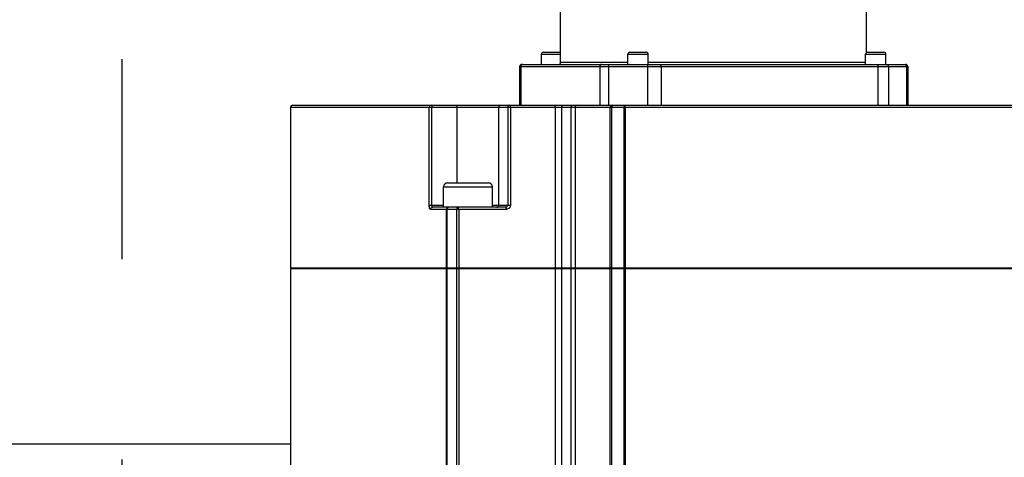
# Model space of a CAD drawing. Header units: millimetres. Extents: x 0 to 11890, y 0 to 8410.
# Tile 42 of 86: x 7130 to 7372, y 2894 to 3001. Entities that reach past the tile are written whole.
import ezdxf

# ---------------------------------------------------------------- set-up
doc = ezdxf.new("R2010")
doc.units = ezdxf.units.MM
doc.header["$LTSCALE"] = 653.95
doc.linetypes.add('CENTER', pattern=[0.6, 0.375, -0.075, 0.075, -0.075])
doc.layers.get('0').update_dxf_attribs({"linetype": 'CONTINUOUS'})
for name, color, linetype in [('204101000043_DXF_AXIS', 7, 'CONTINUOUS'), ('304105000033DXF_CONTINUOUS_LINE', 7, 'CONTINUOUS'), ('304304000077DXF_CONTINUOUS_LINE', 7, 'CONTINUOUS'), ('R70-2000运动范围_DXF_DIMENSION', 7, 'CONTINUOUS')]:
    doc.layers.add(name, color=color, linetype=linetype)
doc.styles.get("Standard").update_dxf_attribs({"font": 'txt', "width": 0.7})
doc.dimstyles.new('DIMSTYLE_3', dxfattribs={"dimtxt": 100, "dimasz": 60, "dimexe": 2, "dimexo": 0.2, "dimtad": 1, "dimdsep": 46, "dimtxsty": 'Standard', "dimblk": '_FILLED', "dimblk1": '_FILLED', "dimblk2": '_FILLED', "dimcen": 0.09, "dimclrt": 5, "dimazin": 2, "dimtp": 0.01, "dimtm": 0.01, "dimtfac": 1, "dimtofl": 0, "dimtmove": 0, "dimatfit": 3, "dimldrblk": '_FILLED', "dimfxl": 0, "dimtolj": 1, "dimarcsym": 0})

# ---------------------------------------------------------------- blocks, each defined once
blk = doc.blocks.new('_FILLED')
at = {"color": 0, "linetype": 'ByBlock'}
blk.add_solid([(0, 0), (-1, 0.1667), (-1, -0.1667)], dxfattribs=at)
blk = doc.blocks.new('*D8')
at = {"layer": 'R70-2000运动范围_DXF_DIMENSION', "color": 2, "linetype": 'Continuous'}
for p, q in [((7155.44, 2648.42), (8327.14, 3151.96)), ((7687.07, 2876.89), (7155.44, 2648.42)), ((7687.07, 2876.89), (7687.07, 2876.89))]:
    blk.add_line(p, q, dxfattribs=at)
at = {"layer": 'R70-2000运动范围_DXF_DIMENSION', "color": 2, "linetype": 'Continuous', "xscale": 60, "yscale": 60, "zscale": 60, "rotation": 203.2557065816}
blk.add_blockref('_FILLED', (7687.07, 2876.89), dxfattribs=at)
blk = doc.blocks.new('*D9')
at = {"layer": 'R70-2000运动范围_DXF_DIMENSION', "color": 2, "linetype": 'Continuous'}
for p, q in [((7155.44, 2648.42), (9690.99, 2977.4)), ((9150.71, 2907.3), (7155.44, 2648.42)), ((9150.71, 2907.3), (9150.71, 2907.3))]:
    blk.add_line(p, q, dxfattribs=at)
at = {"layer": 'R70-2000运动范围_DXF_DIMENSION', "color": 2, "linetype": 'Continuous', "xscale": 60, "yscale": 60, "zscale": 60, "rotation": 187.3919185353}
blk.add_blockref('_FILLED', (9150.71, 2907.3), dxfattribs=at)

msp = doc.modelspace()

# ---------------------------------------------------------------- linework, layer by layer
at = {"color": 7, "linetype": 'Continuous'}
msp.add_circle((7155.437, 2648.422), 578.65, dxfattribs=at)
at = {"layer": '204101000043_DXF_AXIS', "color": 7, "linetype": 'CENTER'}
msp.add_line((7155.437, 2648.422), (7155.437, 3284.646), dxfattribs=at)
at = {"layer": '304105000033DXF_CONTINUOUS_LINE', "color": 9, "linetype": 'Continuous'}
msp.add_line((7196.727, 2897.422), (7059.437, 2897.422), dxfattribs=at)
at = {"layer": '304304000077DXF_CONTINUOUS_LINE', "color": 7, "linetype": 'Continuous'}
for p, q in [((7262.937, 2990.922), (7262.937, 3019.422)), ((7337.937, 2993.36), (7337.937, 3019.422)), ((7258.204, 2990.422), (7258.204, 2992.922)), ((7258.704, 2993.422), (7262.704, 2993.422)), ((7279.409, 2990.422), (7279.409, 2992.922)), ((7279.909, 2993.422), (7283.909, 2993.422)), ((7284.409, 2990.422), (7284.409, 2992.922)), ((7337.67, 2990.422), (7337.67, 2992.922)), ((7338.17, 2993.422), (7342.17, 2993.422)), ((7342.67, 2990.422), (7342.67, 2992.922)), ((7253.374, 2990.422), (7347.5, 2990.422)), ((7252.874, 2989.922), (7252.874, 2980.422)), ((7348, 2989.922), (7348, 2980.422)), ((7196.727, 2979.922), (7196.727, 2940.622)), ((7197.227, 2980.422), (7403.647, 2980.422)), ((7235.228, 2961.422), (7245.227, 2961.422)), ((7234.228, 2955.422), (7234.228, 2960.422)), ((7246.228, 2955.422), (7246.228, 2960.422)), ((7249.499, 2955.422), (7231.555, 2955.422)), ((7196.727, 2940.622), (7404.147, 2940.622)), ((7196.727, 2940.422), (7196.727, 2758.022)), ((7196.727, 2940.422), (7404.147, 2940.422)), ((7198.249, 2940.422), (7198.249, 2940.622)), ((7237.239, 2940.422), (7237.239, 2940.622)), ((7262.45, 2940.422), (7262.45, 2940.622)), ((7267.797, 2940.422), (7267.797, 2940.622)), ((7276.973, 2940.422), (7276.973, 2940.622))]:
    msp.add_line(p, q, dxfattribs=at)
at = {"layer": '304304000077DXF_CONTINUOUS_LINE', "color": 9, "linetype": 'Continuous'}
for p, q in [((7258.204, 2992.922), (7262.937, 2992.922)), ((7279.409, 2992.922), (7284.409, 2992.922)), ((7337.67, 2992.922), (7342.67, 2992.922)), ((7279.409, 2990.922), (7262.937, 2990.922)), ((7337.67, 2990.922), (7284.409, 2990.922)), ((7252.874, 2989.922), (7348, 2989.922)), ((7253.176, 2989.922), (7253.176, 2980.422)), ((7272.523, 2989.922), (7272.523, 2980.422)), ((7274.642, 2989.922), (7274.642, 2980.422)), ((7284.206, 2989.922), (7284.206, 2980.422)), ((7287.54, 2989.922), (7287.54, 2980.422)), ((7340.697, 2989.922), (7340.697, 2980.422)), ((7343.27, 2989.922), (7343.27, 2980.422)), ((7347.73, 2989.922), (7347.73, 2980.422)), ((7196.727, 2979.922), (7404.147, 2979.922)), ((7196.758, 2979.922), (7196.758, 2940.622)), ((7230.743, 2955.922), (7230.743, 2979.922)), ((7231.384, 2955.922), (7231.384, 2979.922)), ((7237.492, 2979.922), (7237.492, 2961.422)), ((7247.745, 2979.922), (7247.745, 2955.922)), ((7249.968, 2979.922), (7249.968, 2955.922)), ((7250.609, 2979.922), (7250.609, 2955.922)), ((7261.577, 2979.922), (7261.577, 2940.622)), ((7263.106, 2979.922), (7263.106, 2940.622)), ((7265.45, 2979.922), (7265.45, 2940.622)), ((7266.484, 2979.922), (7266.484, 2940.622)), ((7275.086, 2940.622), (7275.086, 2979.922)), ((7275.469, 2940.622), (7275.469, 2979.922)), ((7278.464, 2979.922), (7278.464, 2940.622)), ((7278.722, 2979.922), (7278.722, 2940.622)), ((7234.228, 2960.422), (7246.228, 2960.422)), ((7230.743, 2955.922), (7234.228, 2955.922)), ((7249.67, 2954.922), (7231.085, 2954.922)), ((7234.972, 2940.622), (7234.972, 2954.922)), ((7235.121, 2940.622), (7235.121, 2954.922)), ((7237.451, 2954.922), (7237.451, 2940.622)), ((7237.943, 2954.922), (7237.943, 2940.622)), ((7246.228, 2955.922), (7250.609, 2955.922)), ((7196.758, 2940.422), (7196.758, 2758.022)), ((7234.972, 2845.483), (7234.972, 2940.422)), ((7235.121, 2845.339), (7235.121, 2940.422)), ((7237.451, 2940.422), (7237.451, 2843.083)), ((7237.943, 2940.422), (7237.943, 2842.517)), ((7261.577, 2940.422), (7261.577, 2882.922)), ((7263.106, 2940.422), (7263.106, 2882.922)), ((7265.45, 2940.422), (7265.45, 2882.922)), ((7266.484, 2940.422), (7266.484, 2882.922)), ((7275.086, 2882.922), (7275.086, 2940.422)), ((7275.469, 2882.922), (7275.469, 2940.422)), ((7278.464, 2940.422), (7278.464, 2882.922)), ((7278.722, 2940.422), (7278.722, 2882.922))]:
    msp.add_line(p, q, dxfattribs=at)
at = {"layer": '304304000077DXF_CONTINUOUS_LINE', "color": 7, "linetype": 'Continuous'}
for centre, radius, start, end in [((7258.704, 2992.922), 0.5, 90, 180), ((7262.704, 2992.922), 0.5, 62.02852, 90), ((7279.909, 2992.922), 0.5, 90, 180), ((7283.909, 2992.922), 0.5, 0, 90), ((7338.17, 2992.922), 0.5, 90, 180), ((7342.17, 2992.922), 0.5, 0, 90), ((7253.374, 2989.922), 0.5, 90, 180), ((7262.437, 2990.922), 0.5, 270, 360), ((7347.5, 2989.922), 0.5, 0, 90), ((7235.228, 2960.422), 1, 90, 180), ((7245.228, 2960.422), 1, 0, 90)]:
    msp.add_arc(centre, radius, start, end, dxfattribs=at)
at = {"layer": '304304000077DXF_CONTINUOUS_LINE', "color": 9, "linetype": 'Continuous'}
for points, knots in [([(7253.252, 2990.163), (7253.229, 2990.126), (7253.192, 2990.049), (7253.176, 2989.964), (7253.176, 2989.922)], [0, 0, 0, 0, 0.5138025, 1, 1, 1, 1]), ([(7253.646, 2990.422), (7253.569, 2990.422), (7253.409, 2990.356), (7253.297, 2990.235), (7253.252, 2990.163)], [0, 0, 0, 0, 0.4743934, 1, 1, 1, 1]), ([(7284.369, 2990.422), (7284.304, 2990.422), (7284.235, 2990.183), (7284.206, 2990.036), (7284.206, 2989.922)], [0, 0, 0, 0, 0.3633219, 1, 1, 1, 1]), ([(7287.369, 2990.422), (7287.435, 2990.422), (7287.511, 2990.186), (7287.54, 2990.037), (7287.54, 2989.922)], [0, 0, 0, 0, 0.3669864, 1, 1, 1, 1]), ([(7340.526, 2990.422), (7340.592, 2990.422), (7340.668, 2990.186), (7340.697, 2990.037), (7340.697, 2989.922)], [0, 0, 0, 0, 0.3669864, 1, 1, 1, 1]), ([(7347.257, 2990.422), (7347.334, 2990.422), (7347.494, 2990.356), (7347.607, 2990.235), (7347.653, 2990.163)], [0, 0, 0, 0, 0.4750677, 1, 1, 1, 1]), ([(7347.653, 2990.163), (7347.676, 2990.126), (7347.714, 2990.049), (7347.73, 2989.964), (7347.73, 2989.922)], [0, 0, 0, 0, 0.5140565, 1, 1, 1, 1]), ([(7231.213, 2980.422), (7231.279, 2980.422), (7231.355, 2980.186), (7231.384, 2980.037), (7231.384, 2979.922)], [0, 0, 0, 0, 0.3669864, 1, 1, 1, 1]), ([(7237.321, 2980.422), (7237.387, 2980.422), (7237.463, 2980.186), (7237.492, 2980.037), (7237.492, 2979.922)], [0, 0, 0, 0, 0.3669864, 1, 1, 1, 1]), ([(7250.438, 2980.422), (7250.505, 2980.422), (7250.581, 2980.186), (7250.609, 2980.037), (7250.609, 2979.922)], [0, 0, 0, 0, 0.3669864, 1, 1, 1, 1]), ([(7261.406, 2980.422), (7261.472, 2980.422), (7261.548, 2980.186), (7261.577, 2980.037), (7261.577, 2979.922)], [0, 0, 0, 0, 0.3669864, 1, 1, 1, 1]), ([(7275.556, 2980.422), (7275.499, 2980.422), (7275.503, 2980.158), (7275.469, 2980.035), (7275.469, 2979.922)], [0, 0, 0, 0, 0.3361844, 1, 1, 1, 1]), ([(7278.551, 2980.422), (7278.494, 2980.422), (7278.498, 2980.158), (7278.464, 2980.035), (7278.464, 2979.922)], [0, 0, 0, 0, 0.3361844, 1, 1, 1, 1]), ([(7278.551, 2980.422), (7278.617, 2980.422), (7278.694, 2980.186), (7278.722, 2980.037), (7278.722, 2979.922)], [0, 0, 0, 0, 0.3669864, 1, 1, 1, 1]), ([(7231.085, 2954.922), (7231.035, 2954.922), (7230.722, 2955.192), (7230.743, 2955.606), (7230.743, 2955.922)], [0, 0, 0, 0, 0.137244, 1, 1, 1, 1]), ([(7231.555, 2955.422), (7231.488, 2955.422), (7231.412, 2955.658), (7231.384, 2955.808), (7231.384, 2955.922)], [0, 0, 0, 0, 0.3669864, 1, 1, 1, 1]), ([(7237.943, 2954.922), (7237.943, 2955.037), (7237.914, 2955.186), (7237.838, 2955.422), (7237.772, 2955.422)], [0, 0, 0, 0, 0.6330136, 1, 1, 1, 1]), ([(7249.67, 2954.922), (7249.67, 2955.037), (7249.641, 2955.186), (7249.565, 2955.422), (7249.499, 2955.422)], [0, 0, 0, 0, 0.6330136, 1, 1, 1, 1])]:
    msp.add_open_spline(points, degree=3, knots=knots, dxfattribs=at)
for points in [[(7272.993, 2990.422), (7272.764, 2990.422), (7272.523, 2990.151), (7272.523, 2989.922)], [(7274.9, 2990.422), (7274.713, 2990.422), (7274.642, 2990.11), (7274.642, 2989.922)], [(7342.841, 2990.422), (7343.061, 2990.422), (7343.27, 2990.142), (7343.27, 2989.922)], [(7197.227, 2980.422), (7196.999, 2980.422), (7196.758, 2980.151), (7196.758, 2979.922)], [(7231.213, 2980.422), (7230.984, 2980.422), (7230.743, 2980.151), (7230.743, 2979.922)], [(7248.215, 2980.422), (7247.986, 2980.422), (7247.745, 2980.151), (7247.745, 2979.922)], [(7250.438, 2980.422), (7250.21, 2980.422), (7249.968, 2980.151), (7249.968, 2979.922)], [(7263.318, 2980.422), (7263.137, 2980.422), (7263.106, 2980.103), (7263.106, 2979.922)], [(7265.661, 2980.422), (7265.48, 2980.422), (7265.45, 2980.103), (7265.45, 2979.922)], [(7266.954, 2980.422), (7266.725, 2980.422), (7266.484, 2980.151), (7266.484, 2979.922)], [(7275.556, 2980.422), (7275.327, 2980.422), (7275.086, 2980.151), (7275.086, 2979.922)], [(7231.085, 2954.922), (7231.085, 2955.151), (7231.326, 2955.422), (7231.555, 2955.422)], [(7234.972, 2954.922), (7234.972, 2955.151), (7235.213, 2955.422), (7235.442, 2955.422)], [(7235.121, 2954.922), (7235.121, 2955.12), (7235.244, 2955.422), (7235.442, 2955.422)], [(7237.451, 2954.922), (7237.451, 2955.12), (7237.574, 2955.422), (7237.772, 2955.422)], [(7247.276, 2955.422), (7247.504, 2955.422), (7247.745, 2955.694), (7247.745, 2955.922)], [(7249.968, 2955.922), (7249.968, 2955.694), (7249.727, 2955.422), (7249.499, 2955.422)], [(7250.609, 2955.922), (7250.609, 2955.465), (7250.127, 2954.922), (7249.67, 2954.922)]]:
    msp.add_open_spline(points, degree=3, dxfattribs=at)
at = {"layer": '304304000077DXF_CONTINUOUS_LINE', "color": 7, "linetype": 'Continuous'}
msp.add_open_spline([(7196.727, 2979.922), (7196.727, 2980.158), (7196.992, 2980.422), (7197.227, 2980.422)], degree=3, dxfattribs=at)

# ---------------------------------------------------------------- dimensions: what is measured, and where the dimension line sits
at = {"layer": 'R70-2000运动范围_DXF_DIMENSION', "color": 2, "linetype": 'Continuous'}
for mpoint, picture, middle in [((7687.074, 2876.893), '*D8', (7867.079, 2981.461)), ((9150.713, 2907.298), '*D9', (9340.683, 2957.155))]:
    dim = msp.add_radius_dim(center=(7155.437, 2648.422), mpoint=mpoint, text='R<>', dimstyle='DIMSTYLE_3', override={"dimpost": '<>'}, dxfattribs=at)
    dim.commit()
    dim.dimension.update_dxf_attribs({"geometry": picture, "text_midpoint": middle, "dimtype": 164})

doc.saveas('drawing.dxf')
